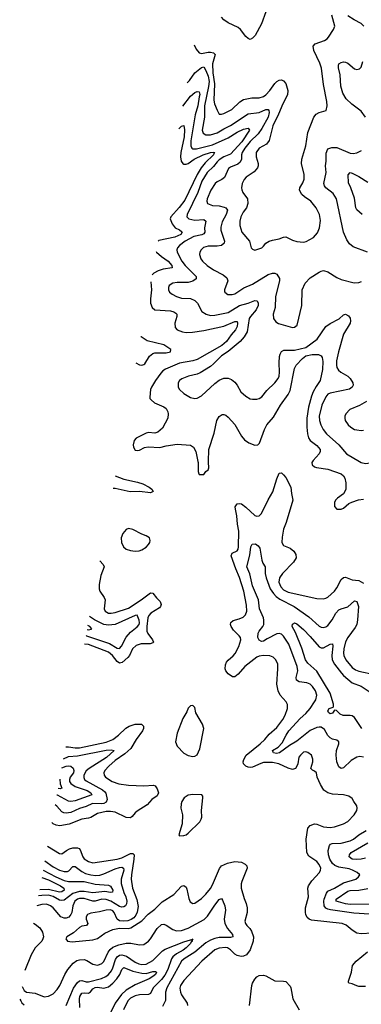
# Model space of a CAD drawing. Header units: inches. Extents: x 1305375 to 1407406, y 744550 to 841633.
# Tile 10 of 256: x 1305530 to 1308611, y 765100 to 773989. Entities that reach past the tile are written whole.
import ezdxf

# ---------------------------------------------------------------- set-up
doc = ezdxf.new("R2010")
doc.units = ezdxf.units.IN
doc.header["$MEASUREMENT"] = 0
doc.layers.add('B3706', color=7, linetype='Continuous')
doc.layers.add('B3707', color=7, linetype='Continuous')

msp = doc.modelspace()

# ---------------------------------------------------------------- linework, layer by layer
at = {"layer": 'B3706', "color": 5}
for points, elevation in [([(1307136.4, 770000), (1307138.4, 769990), (1307141, 769910), (1307146, 769890), (1307150, 769882), (1307190, 769882), (1307209.4, 769910.6), (1307230, 769924.9), (1307237.1, 769942.9), (1307233.7, 769993.7), (1307233.8, 770000)], 1120), ([(1308170.9, 770000), (1308166.3, 769990), (1308169.3, 769969.3), (1308190, 769953.4), (1308207, 769947), (1308310.7, 769930), (1308430, 769890.2), (1308451.5, 769871.5), (1308461.3, 769850), (1308472.6, 769807.4), (1308471.7, 769748.3), (1308450.3, 769709.7), (1308395.5, 769670), (1308379.3, 769650), (1308370.4, 769630), (1308370, 769594), (1308390, 769570.7), (1308430, 769570.5), (1308450, 769579.3), (1308499.7, 769620.3), (1308525.7, 769634.3), (1308584.7, 769655.3), (1308630, 769660.2)], 1120), ([(1308595.9, 770000), (1308610, 769991.7), (1308650, 769980.9), (1308772.4, 770000)], 1140), ([(1306392, 769870.5), (1306470, 769840.8), (1306593.7, 769813.7), (1306639.2, 769799.2), (1306697.1, 769770), (1306722.4, 769750), (1306732.4, 769730), (1306710, 769718.3), (1306610, 769728.9), (1306527.5, 769727.5), (1306390, 769756), (1306371.3, 769757)], 1080), ([(1308710, 765743.1), (1308610, 765736), (1308570, 765743.5), (1308529, 765769), (1308475.2, 765815.2), (1308438, 765830), (1308160.9, 765860.9), (1308140.5, 765870), (1308124.3, 765884.3), (1308110.6, 765910), (1308106.5, 765930), (1308109, 765970), (1308133.5, 766070), (1308129.8, 766150), (1308133.8, 766170), (1308164, 766216), (1308235.6, 766290), (1308244.2, 766310), (1308245.6, 766330), (1308230, 766360.9), (1308208.6, 766388.6), (1308137.8, 766437.8), (1308121.1, 766470), (1308112.8, 766590), (1308128.4, 766690), (1308150, 766715.7), (1308190, 766728.1), (1308210, 766724.8), (1308270, 766701.9), (1308330, 766695.6), (1308370, 766700.7), (1308450, 766730.2), (1308490, 766751.8), (1308546, 766810), (1308571.8, 766850), (1308575.1, 766870), (1308571.7, 766891.7), (1308542.7, 766930), (1308530, 766957.2), (1308499.4, 766979.4), (1308450, 766991.1), (1308350, 766996.9), (1308309.8, 767009.8), (1308274.5, 767034.5), (1308243.3, 767083.3), (1308214.3, 767150), (1308205.6, 767190), (1308190, 767204.2), (1308170, 767213.6), (1308155.1, 767230), (1308173.1, 767290), (1308174.3, 767314.3), (1308160.5, 767350), (1308130, 767374.7), (1308110, 767379.7), (1308090, 767375.1), (1308062.4, 767350), (1308047.6, 767330), (1308038, 767270), (1308030.2, 767249.8), (1308017.1, 767230), (1307990, 767220.4), (1307950, 767230.8), (1307866.3, 767270), (1307810, 767281.6), (1307730, 767281.8), (1307704.8, 767275.2), (1307630, 767241), (1307610, 767237.1), (1307590, 767240.1), (1307569.7, 767249.7), (1307549.9, 767270), (1307546.5, 767290), (1307550.7, 767310), (1307573.8, 767350), (1307699.8, 767450), (1307740.3, 767490), (1307780.4, 767539.6), (1307850, 767598.5), (1307902.2, 767670), (1307924.5, 767710), (1307944.2, 767770), (1307946.7, 767806.7), (1307933.6, 767830), (1307880.3, 767890), (1307860.7, 767930), (1307850.7, 767990), (1307859.2, 768130), (1307856.8, 768170), (1307841.3, 768210), (1307815.3, 768235.3), (1307785.3, 768245.3), (1307730, 768249.8), (1307690, 768242.9), (1307670, 768232.8), (1307561.4, 768150), (1307500.3, 768079.7), (1307470, 768057.3), (1307450, 768057.3), (1307410, 768082.3), (1307390, 768109.7), (1307383.2, 768130), (1307385.7, 768165.7), (1307396.3, 768190), (1307410, 768207.7), (1307454.5, 768245.5), (1307472.2, 768267.8), (1307506.5, 768330), (1307524.2, 768390), (1307521.1, 768410), (1307510, 768427.1), (1307458.2, 768478.2), (1307436.5, 768510), (1307429.8, 768530), (1307432.8, 768547.2), (1307455.2, 768564.8), (1307510, 768580.2), (1307544.8, 768595.2), (1307565.4, 768614.6), (1307579, 768650), (1307576.4, 768703.6), (1307551.1, 768830), (1307513.6, 768953.6), (1307479.6, 769030), (1307437.2, 769150), (1307447.3, 769172.7), (1307490, 769193.4), (1307499.4, 769210), (1307502.7, 769230), (1307506.9, 769370), (1307493.6, 769433.6), (1307488.4, 769510), (1307475, 769570), (1307474.8, 769590), (1307490, 769618.3), (1307510, 769622.4), (1307530, 769617.6), (1307570, 769587.2), (1307650, 769514), (1307670, 769506.7), (1307690, 769510.3), (1307710.8, 769530), (1307770, 769654.6), (1307814.1, 769725.9), (1307850, 769844), (1307870, 769894), (1307890, 769899.1), (1307910, 769881.3), (1307930, 769855.2), (1307976.9, 769770), (1307982.4, 769710), (1307994.7, 769650), (1307933.5, 769450), (1307910, 769389.3), (1307896.5, 769316.5), (1307895.3, 769270), (1307910, 769243), (1307970, 769217.4), (1308002.6, 769190), (1308019.5, 769159.5), (1308023.6, 769130), (1308000.9, 769090), (1307901.3, 768990), (1307872.1, 768950), (1307868.4, 768910), (1307883.9, 768870), (1307910, 768842.2), (1307950, 768820.5), (1308210, 768763.5), (1308270, 768761.1), (1308290, 768765.4), (1308310, 768776.5), (1308368.7, 768830), (1308390, 768858.9), (1308430, 768934), (1308450, 768952.2), (1308470, 768955.3), (1308530, 768932.4), (1308590, 768927.4), (1308630, 768900.7)], 1080), ([(1308632.3, 767332.3), (1308597.6, 767337.6), (1308570, 767332.4), (1308519.7, 767300.3), (1308450, 767233.7), (1308430, 767228.5), (1308410, 767242.4), (1308389.2, 767289.2), (1308383.5, 767350), (1308386.4, 767390), (1308407.8, 767450), (1308409.3, 767470), (1308390, 767484.5), (1308350, 767495.1), (1308330, 767506), (1308310, 767525.6), (1308279.6, 767579.6), (1308250, 767600.8), (1308230, 767603.4), (1308210, 767599.9), (1308149.1, 767570.9), (1308030, 767476.2), (1307964.5, 767435.5), (1307874.3, 767370), (1307844.9, 767364.9), (1307819.6, 767370), (1307816.2, 767376.2), (1307809.7, 767390), (1307859.9, 767420.1), (1307898.4, 767461.6), (1307932, 767530), (1307958.1, 767570), (1308060.7, 767679.3), (1308110, 767724.8), (1308150, 767771.6), (1308190.5, 767830), (1308200.2, 767850), (1308209.8, 767890), (1308197.4, 767930), (1308169.9, 767969.9), (1308150, 767988.7), (1308121.3, 768001.3), (1308051.3, 768011.3), (1308027, 768027), (1308024.1, 768050), (1308039.8, 768110), (1308033.9, 768150), (1307956.7, 768350), (1307910, 768424.1), (1307890, 768441.5), (1307870, 768446.8), (1307850, 768443.4), (1307760.8, 768399.2), (1307730, 768378.5), (1307710, 768374.6), (1307690, 768387.4), (1307677.8, 768410), (1307679.8, 768450), (1307689.7, 768470), (1307724.1, 768510), (1307731.5, 768530), (1307733.1, 768566.9), (1307728.3, 768590), (1307692.4, 768670), (1307683.2, 768750), (1307630, 768877.6), (1307605.8, 768985.8), (1307579.4, 769050), (1307606.3, 769153.7), (1307614.3, 769230), (1307626, 769254), (1307655.8, 769255.8), (1307679.9, 769239.9), (1307696.7, 769216.7), (1307713.9, 769110), (1307723.3, 769083.3), (1307744.4, 769050), (1307744.1, 768990), (1307753.3, 768950), (1307790, 768852.2), (1307818.4, 768810), (1307842.9, 768782.9), (1307876.3, 768756.3), (1308004.5, 768690), (1308137.7, 768597.7), (1308230, 768514.2), (1308250, 768504.7), (1308270, 768502.6), (1308290, 768507.3), (1308310, 768520.2), (1308349.8, 768570), (1308381.2, 768630), (1308410, 768660.2), (1308430, 768671.5), (1308490, 768687.2), (1308550, 768741.3), (1308570, 768737.6), (1308586, 768690), (1308578.2, 768570), (1308570.1, 768530), (1308557, 768503), (1308490, 768410.7), (1308470, 768370.9), (1308452.5, 768310), (1308449.5, 768270), (1308452.5, 768250), (1308471.9, 768210), (1308530, 768141.3), (1308560.3, 768120.3), (1308590, 768108.4), (1308730, 768078.4)], 1060), ([(1306252.1, 769104.3), (1306283.4, 769070), (1306291.8, 769050), (1306260.9, 768970), (1306246.9, 768890), (1306245.9, 768850), (1306251, 768830), (1306292, 768772), (1306300.5, 768750), (1306291.4, 768670), (1306300.9, 768650), (1306330, 768631.3), (1306355.3, 768630), (1306390, 768636.6), (1306510, 768674.7), (1306623.9, 768750), (1306710, 768815), (1306730, 768811.7), (1306762.3, 768770), (1306796.6, 768736.6), (1306805.4, 768710), (1306799, 768690), (1306790, 768679.6), (1306713.4, 768630), (1306695.8, 768610), (1306686.8, 768590), (1306676.2, 768510), (1306677.5, 768470), (1306686.9, 768446.9), (1306728.6, 768390), (1306735.6, 768370), (1306730, 768363.5), (1306705.5, 768354.5), (1306625.9, 768354.1), (1306580.7, 768339.3), (1306548.2, 768310), (1306520.4, 768250), (1306505.3, 768230), (1306454.3, 768185.6), (1306430, 768181.1), (1306410, 768194.3), (1306366.8, 768250), (1306330, 768278.5), (1306150, 768349.3), (1306114.5, 768350.8)], 1080), ([(1306128.6, 768428), (1306132.7, 768427.3), (1306338.3, 768358.3), (1306410, 768314.7), (1306430, 768312.4), (1306447.4, 768332.6), (1306490, 768414), (1306530, 768458.7), (1306590, 768506.3), (1306606.5, 768530), (1306610, 768544.5), (1306607, 768567), (1306590, 768614), (1306570, 768610.1), (1306390.8, 768529.2), (1306330, 768522.1), (1306290, 768529.7), (1306204.1, 768570), (1306160, 768599.9)], 1060), ([(1306138.7, 768483.1), (1306150, 768481.5), (1306174.8, 768485.2), (1306179, 768490), (1306160.9, 768510), (1306145.4, 768520.1)], 1040), ([(1308615.9, 767590), (1308550.5, 767690), (1308530, 767703.4), (1308510, 767707.4), (1308446.4, 767706.4), (1308420.4, 767720.4), (1308386.4, 767753.6), (1308370, 767756), (1308350.2, 767729.8), (1308330, 767723.1), (1308315.6, 767735.6), (1308309.7, 767750), (1308321.3, 767770), (1308357, 767783), (1308359.1, 767790), (1308359.6, 767810), (1308330.4, 767910), (1308210, 768108.2), (1308130, 768180.2), (1308107.1, 768210), (1308075.7, 768315.8), (1308016.8, 768456.8), (1307988.2, 768510), (1307989.7, 768530.3), (1308001.3, 768538.7), (1308010, 768543), (1308030, 768536), (1308090, 768483.6), (1308150, 768420.8), (1308230, 768326.3), (1308250, 768318.5), (1308270, 768319.4), (1308330, 768352.7), (1308350, 768354.9), (1308354.2, 768334.2), (1308345.6, 768250), (1308348.6, 768210), (1308369.6, 768170), (1308432.2, 768090), (1308450, 768069.1), (1308530, 768003.4), (1308611.2, 767971.2), (1308683.5, 767923.5)], 1040), ([(1305945.3, 767423.9), (1305970, 767424.8), (1306030, 767415), (1306070, 767416.6), (1306310, 767467.1), (1306370, 767491.3), (1306421.7, 767530), (1306488.1, 767591.9), (1306516.4, 767610), (1306570, 767629.5), (1306629.4, 767629.4), (1306647.3, 767610), (1306646.7, 767590), (1306638.4, 767570), (1306580.4, 767490), (1306531.7, 767408.3), (1306479.2, 767360.8), (1306390, 767300.5), (1306335, 767250), (1306297.6, 767210), (1306288, 767190), (1306290.3, 767170), (1306304, 767150), (1306362.3, 767110), (1306423.8, 767090), (1306510, 767077.4), (1306650, 767072.1), (1306737.7, 767077.7), (1306752, 767072), (1306770, 767046.7), (1306780.3, 767010), (1306770, 766983.2), (1306720.5, 766950), (1306679.2, 766900.8), (1306590, 766843.8), (1306572.5, 766830), (1306545.5, 766794.5), (1306530, 766783.5), (1306490, 766786.7), (1306390, 766834.1), (1306350, 766841.1), (1306310, 766840.1), (1306230, 766822.8), (1306170, 766786.5), (1306150, 766779.2), (1306090, 766772.2), (1305974.4, 766725.6), (1305891.1, 766711.1), (1305857.7, 766717.7), (1305830.4, 766730.4), (1305820.6, 766741)], 1080), ([(1305925.4, 767314.8), (1305970, 767336), (1306050, 767341.8), (1306310, 767394.9), (1306356, 767396), (1306380.4, 767390), (1306313.1, 767326.9), (1306155.1, 767230), (1306130, 767207.6), (1306107.5, 767167.5), (1306107, 767147), (1306115, 767130), (1306130, 767116.6), (1306276.6, 767036.6), (1306298.5, 767018.5), (1306306, 767006), (1306318.2, 766950), (1306310, 766925.5), (1306290, 766912.8), (1306270, 766909), (1306185.8, 766914.2), (1306130, 766886.7), (1306070, 766868.5), (1305990, 766832.5), (1305950, 766825.6), (1305928.3, 766828.3), (1305910, 766837.8), (1305865.4, 766890), (1305850, 766902)], 1060), ([(1305911, 767235.7), (1305950, 767249.4), (1305970, 767253.6), (1305990, 767249.2), (1306011.8, 767231.8), (1306019.1, 767210), (1306014.9, 767190), (1305985.7, 767150), (1305978.2, 767130), (1305979.8, 767110), (1305990, 767094.3), (1306030, 767066.9), (1306138.9, 767030), (1306172.7, 767010), (1306181.1, 766990), (1306030, 766938), (1305990, 766929.5), (1305970, 766933.2), (1305870, 766987.1), (1305865.9, 766988.6)], 1040), ([(1305892.2, 767132.7), (1305892.3, 767132.3), (1305896, 767090), (1305908.1, 767051.9), (1305893.5, 767046.5), (1305876.8, 767048.6)], 1020), ([(1308685.4, 765914.6), (1308543.9, 765923.9), (1308332.8, 765952.8), (1308310, 765957.8), (1308290, 765969.1), (1308275.6, 765990), (1308272.9, 766030), (1308277.4, 766050), (1308296.4, 766103.6), (1308310, 766121.6), (1308370, 766149), (1308450, 766197), (1308560.7, 766230), (1308587, 766250), (1308597.2, 766270), (1308574, 766290), (1308531.5, 766311.5), (1308502.1, 766322.1), (1308410, 766337.6), (1308373.9, 766353.9), (1308351.4, 766371.4), (1308328.3, 766410), (1308315.4, 766450), (1308313.3, 766490), (1308325.1, 766534.9), (1308334.7, 766545.3), (1308349.1, 766550.9), (1308430, 766555.9), (1308510, 766574.6), (1308540.3, 766590), (1308589.9, 766630.1), (1308656.1, 766670)], 1060), ([(1308650, 766419.8), (1308608.9, 766408.9), (1308570, 766406.1), (1308530, 766409.9), (1308501, 766430), (1308503.5, 766450), (1308519.7, 766470), (1308670, 766556.3)], 1040), ([(1305781.7, 766527.6), (1305890, 766461.1), (1305910, 766458.7), (1305951.2, 766490), (1305977.5, 766502.5), (1306010, 766511.6), (1306050, 766513.5), (1306065.9, 766505.9), (1306075.2, 766495.2), (1306099.3, 766430), (1306111.9, 766411.9), (1306150, 766387.8), (1306190, 766376), (1306407.8, 766410), (1306450, 766423.6), (1306530, 766462.5), (1306550, 766462.9), (1306560.9, 766450), (1306560.5, 766410), (1306537.5, 766270), (1306536.4, 766230), (1306546.7, 766150), (1306586.8, 766046.8), (1306597.3, 765982.7), (1306589.4, 765930.6), (1306576.5, 765903.5), (1306558.9, 765881.1), (1306535.1, 765864.9), (1306505.3, 765854.8), (1306468.1, 765851.9), (1306430, 765855.1), (1306409.8, 765869.8), (1306382.7, 765930), (1306370, 765943.5), (1306350, 765953), (1306310, 765951.1), (1306250, 765934.4), (1306170, 765921.7), (1306142.6, 765910), (1306129.4, 765890.6), (1306130.2, 765870), (1306143.6, 765830), (1306132.4, 765810), (1306090, 765805.5), (1306070, 765794.8), (1306014.8, 765745.2), (1305956, 765710), (1305946.8, 765690), (1305962, 765670), (1306003.7, 765663.7), (1306190, 765680.6), (1306230, 765695), (1306297.2, 765742.8), (1306370, 765776.5), (1306430, 765786.5), (1306510, 765785.5), (1306532.7, 765790), (1306630, 765854.9), (1306687.5, 765912.5), (1306750, 765957.6), (1306815.6, 766024.4), (1306918.7, 766090), (1306990, 766165.3), (1307010, 766171.7), (1307030, 766156.4), (1307038.3, 766138.3), (1307054, 766054), (1307066.3, 766026.3), (1307090, 766010.5), (1307110, 766014.4), (1307170, 766056.5), (1307210, 766095.6), (1307250, 766144.2), (1307270, 766179.5), (1307332.7, 766327.3), (1307350.8, 766350), (1307404.7, 766375.3), (1307470, 766389.2), (1307530, 766383.6), (1307564.3, 766364.3), (1307577.6, 766350), (1307582.5, 766330), (1307534.2, 766210), (1307527.9, 766187.9), (1307527.1, 766150), (1307554.3, 766054.3), (1307573.4, 766010), (1307580.3, 765970), (1307581.1, 765930), (1307562, 765850), (1307566.7, 765830), (1307578.4, 765810), (1307605, 765785), (1307621.7, 765761.7), (1307638.3, 765710), (1307637, 765670), (1307608.9, 765591.1), (1307574.1, 765545.9), (1307550, 765535.1), (1307527.2, 765532.8), (1307490, 765540.7), (1307470, 765552.4), (1307430, 765592.2), (1307405.1, 765610), (1307385.9, 765614.1), (1307330, 765608.2), (1307290, 765591.4), (1307171.9, 765490), (1307010, 765314.6), (1306981.4, 765270), (1306975.3, 765244.7), (1306979.8, 765210), (1306990, 765186.4), (1307038.8, 765110), (1307043.9, 765090)], 1080), ([(1305757.5, 766395.1), (1305830, 766341.6), (1305890, 766310.1), (1305930, 766299.1), (1305960.3, 766299.7), (1305974.1, 766305.9), (1306010, 766345.5), (1306030, 766345.6), (1306090, 766299.6), (1306122.3, 766282.3), (1306170, 766268.5), (1306216.3, 766263.7), (1306252.8, 766267.2), (1306290, 766277.2), (1306390, 766322.2), (1306430, 766335.2), (1306450, 766338.1), (1306464.7, 766330), (1306470.1, 766310), (1306445.5, 766230), (1306444.8, 766190), (1306469, 766110), (1306487.1, 766070), (1306495.1, 766030), (1306492.5, 766007.5), (1306483.8, 765990), (1306470, 765978.9), (1306450, 765976.9), (1306430, 765983.7), (1306351, 766031), (1306310, 766044.9), (1306270, 766048), (1306210, 766031.3), (1306190, 766029.9), (1306110, 766056.5), (1306070, 766055.6), (1306050, 766048.9), (1306027.7, 766030), (1306009.6, 765990), (1305999.4, 765930), (1305991.7, 765910), (1305972.5, 765887.5), (1305950, 765878.7), (1305930, 765877.9), (1305899.3, 765890), (1305830, 765972.1), (1305807.1, 765990), (1305770, 766004.5), (1305730, 766002), (1305683.3, 765988.6)], 1060), ([(1305741.9, 766309.9), (1305856.8, 766250), (1305930, 766219.2), (1305970.8, 766209.2), (1306110, 766207.6), (1306210, 766185.2), (1306330, 766174.9), (1306350, 766166.7), (1306371, 766130), (1306366.2, 766113.8), (1306350.1, 766109.9), (1306298.5, 766118.5), (1306190, 766106.5), (1306110, 766118.9), (1306070, 766119.3), (1306010, 766098.9), (1305930, 766040.2), (1305910, 766036), (1305890, 766040.4), (1305830, 766074.1), (1305790, 766084.6), (1305730, 766083.7), (1305699.8, 766079.1)], 1040), ([(1305730.2, 766245.3), (1305790, 766223), (1305896.3, 766170), (1305926.7, 766150), (1305930.9, 766130), (1305910, 766114.7), (1305890, 766111.9), (1305790, 766137.3), (1305710, 766134.8)], 1020), ([(1308690, 766002.6), (1308510, 766000.1), (1308470, 766005.6), (1308386, 766030), (1308383.2, 766050), (1308490, 766122.9), (1308512.2, 766127.8), (1308590, 766130.1), (1308670, 766144.4)], 1040), ([(1305550.6, 765261.9), (1305570, 765225.5), (1305590, 765210.2), (1305670, 765200.2), (1305750, 765168.1), (1305790, 765173.8), (1305830, 765196.1), (1305867, 765233), (1305891.4, 765270), (1305938, 765370), (1305964.5, 765415.5), (1306012.3, 765470), (1306045.4, 765494.6), (1306070, 765502.6), (1306110, 765503.7), (1306135.9, 765495.9), (1306190, 765463.2), (1306230, 765454.7), (1306250, 765458), (1306270, 765468), (1306290, 765487.6), (1306329, 765571), (1306345.3, 765594.7), (1306370, 765617), (1306423.4, 765636.6), (1306490, 765651.8), (1306532.3, 765652.3), (1306610, 765637.6), (1306650, 765640.9), (1306690, 765669), (1306710, 765692.6), (1306770, 765785.8), (1306810, 765819.7), (1306830, 765823.2), (1306850, 765815.6), (1306910, 765774.9), (1306944.4, 765764.4), (1306990, 765766.9), (1307050, 765786.1), (1307194.6, 765865.4), (1307223.7, 765896.3), (1307290, 765995.2), (1307330, 766044.9), (1307350, 766056.3), (1307360.5, 766040.5), (1307380.2, 765990), (1307386.7, 765950), (1307373, 765870), (1307378.8, 765830), (1307405, 765785), (1307449.1, 765730), (1307451.6, 765708.4), (1307430, 765702.4), (1307330, 765702.7), (1307290, 765694.2), (1307250, 765678.3), (1307210, 765653.9), (1307109.4, 765570.6), (1307013.8, 765510), (1306990.2, 765490), (1306855.5, 765250), (1306845.5, 765210), (1306845.8, 765134.2), (1306818.5, 765081.5)], 1060), ([(1305654.6, 765831.5), (1305670, 765823.7), (1305711.3, 765791.3), (1305736, 765750), (1305742.7, 765710), (1305738.9, 765690), (1305728.7, 765671.3), (1305670, 765610.9), (1305633.1, 765546.9), (1305576.7, 765404.8)], 1060), ([(1305950, 765090.3), (1306014.5, 765245.5), (1306050, 765298.3), (1306070, 765311.8), (1306090, 765314.6), (1306130, 765302.1), (1306150, 765303.6), (1306267.5, 765332.5), (1306307.5, 765352.5), (1306330, 765370.1), (1306357.6, 765402.4), (1306370.6, 765429.4), (1306394.6, 765505.4), (1306410, 765527.9), (1306430, 765543.1), (1306450, 765545.4), (1306493.9, 765533.9), (1306570, 765481), (1306604.6, 765464.6), (1306630, 765459.4), (1306670, 765463.9), (1306730, 765496), (1306818.3, 765581.7), (1306842.8, 765597.2), (1307010, 765663.2), (1307070, 765682), (1307079.1, 765680.9), (1307091, 765690), (1307083.6, 765676.4), (1307088, 765670), (1307076.4, 765663.6), (1307068.9, 765650), (1307030.8, 765610), (1307004.6, 765590), (1306943.3, 765556.7), (1306911.8, 765528.2), (1306899.7, 765510), (1306865, 765415), (1306837.6, 765362.4), (1306810, 765323.2), (1306733.2, 765250), (1306710, 765197.7), (1306690, 765187.4), (1306610, 765186.6), (1306570, 765177.1), (1306530, 765154.4), (1306506.4, 765130), (1306464.7, 765050)], 1040), ([(1308650, 765261.2), (1308590, 765261.5), (1308570, 765265.9), (1308530, 765285.6), (1308502, 765290), (1308497.2, 765297.2), (1308496.2, 765310), (1308522.5, 765390), (1308531.7, 765450), (1308566.3, 765490), (1308665.9, 765574.1)], 1080), ([(1306071.4, 765070), (1306067.5, 765150), (1306071.7, 765170), (1306090, 765199.8), (1306110, 765204.6), (1306150, 765199.8), (1306167.5, 765212.5), (1306190, 765240.4), (1306210, 765252.9), (1306230, 765255.2), (1306290, 765245.3), (1306330, 765258), (1306369.4, 765290), (1306404.9, 765330), (1306432.6, 765370), (1306450, 765413.7), (1306468.1, 765431.9), (1306550, 765399.1), (1306630, 765381.4), (1306670, 765379.3), (1306730, 765394.8), (1306755.2, 765395.2), (1306762.4, 765390), (1306755.2, 765370), (1306731.9, 765350), (1306698, 765330), (1306570, 765274.8), (1306490, 765227.7), (1306448, 765190), (1306389.7, 765110), (1306342.5, 765010)], 1020), ([(1307603.8, 765090), (1307624.4, 765270), (1307630, 765290.5), (1307650, 765326.4), (1307670, 765346.7), (1307690, 765358.7), (1307730, 765363.7), (1307750, 765357.6), (1307830, 765311.7), (1307910, 765310.3), (1307930, 765304.9), (1307970, 765262.8), (1307975.8, 765250), (1307993.8, 765150), (1308051.3, 765051.3)], 1080), ([(1305529.5, 765146.4), (1305539.1, 765130), (1305550, 765112.3), (1305570, 765096.4)], 1040)]:
    msp.add_lwpolyline(points, dxfattribs=dict(at, elevation=elevation))
at = {"layer": 'B3706', "color": 5, "elevation": 1120}
for points in [[(1306510, 769394), (1306490, 769387), (1306460.3, 769350), (1306445.7, 769310), (1306447.2, 769270), (1306467, 769230), (1306490.6, 769210), (1306530, 769196.5), (1306570, 769190.3), (1306606.3, 769193.7), (1306630, 769201.6), (1306670, 769225.5), (1306692.3, 769250), (1306703.7, 769270), (1306705.6, 769285.6), (1306699, 769310), (1306669.6, 769329.6), (1306630, 769344.5), (1306550, 769385.6)], [(1307090, 767797), (1307070, 767795.1), (1307050, 767773.2), (1307038.4, 767741.6), (1306999.9, 767680.1), (1306950, 767549), (1306933.7, 767470), (1306948.7, 767430), (1307010, 767367.7), (1307050, 767347.4), (1307090, 767338), (1307110, 767338.8), (1307130, 767351.3), (1307154.5, 767405.5), (1307189.3, 767590), (1307178, 767630), (1307118, 767730), (1307110, 767779)], [(1307090, 766992.6), (1307050, 766986.6), (1307014.5, 766965.5), (1306993.1, 766930), (1306986, 766910), (1306982.8, 766870), (1306998.7, 766810), (1306995.3, 766730), (1306964.7, 766630), (1306970, 766622), (1307010, 766624.9), (1307030, 766630.7), (1307050, 766644.9), (1307153.7, 766746.3), (1307167.8, 766770), (1307171.3, 766790), (1307168.2, 766850), (1307182.7, 766962.7), (1307180.2, 766980.2), (1307172, 766992)]]:
    msp.add_lwpolyline(points, close=True, dxfattribs=at)
at = {"layer": 'B3707', "color": 5}
for points, elevation in [([(1307102.3, 773761.7), (1307122.7, 773722.7), (1307150, 773688.3), (1307170, 773683.6), (1307230, 773696.3), (1307250, 773695.9), (1307276.5, 773690), (1307294, 773674), (1307269.1, 773590), (1307271.6, 773508.4), (1307287.8, 773410), (1307281.8, 773261.8), (1307287.8, 773230), (1307310, 773170.4), (1307330, 773135.3), (1307350, 773134.7), (1307370, 773141.6), (1307442, 773178), (1307514.3, 773245.7), (1307550, 773266.8), (1307623.9, 773283.9), (1307690, 773282.9), (1307730, 773294.4), (1307749.8, 773310), (1307785, 773350), (1307830, 773411.7), (1307850, 773431.7), (1307870, 773443.1), (1307890, 773444.9), (1307910, 773435.6), (1307930, 773413.7), (1307947.2, 773350), (1307945.6, 773310), (1307902.6, 773230), (1307864.5, 773135.5), (1307813.5, 773030), (1307781.2, 772898.8), (1307755.6, 772864.4), (1307690, 772827.8), (1307663, 772790), (1307662.5, 772750), (1307679.8, 772690), (1307679.8, 772670), (1307673.7, 772650), (1307645.3, 772614.7), (1307572, 772568), (1307553.5, 772546.5), (1307536.2, 772510), (1307529, 772470), (1307533.3, 772453.3), (1307543.6, 772430), (1307583.2, 772370), (1307587.7, 772330), (1307574.5, 772290), (1307546, 772250), (1307525, 772210), (1307514.5, 772170), (1307514.5, 772130), (1307534.2, 772070), (1307603, 771990), (1307618.8, 771930), (1307630, 771916), (1307650, 771906.8), (1307714, 771930), (1307730, 771942.8), (1307749.3, 771970), (1307779.3, 771990), (1307810, 771999.6), (1307870, 772009.2), (1307910, 772026.5), (1307930, 772028.9), (1307990, 771997.4), (1308030, 771986), (1308090, 771981.3), (1308112.5, 771987.5), (1308178.8, 772021.2), (1308216.6, 772063.4), (1308235.6, 772110), (1308243.3, 772176.7), (1308234, 772230), (1308203.5, 772290), (1308155.8, 772350), (1308097.4, 772390), (1308076, 772410), (1308054.5, 772450), (1308056.4, 772470), (1308083.7, 772516.3), (1308094.6, 772550), (1308094.8, 772590), (1308071.6, 772690), (1308073.6, 772730), (1308110.7, 772849.3), (1308128.9, 772971.1), (1308182.6, 773110), (1308204.7, 773135.3), (1308230, 773150.4), (1308294, 773170), (1308304.7, 773210), (1308301.5, 773250), (1308270, 773404), (1308253.3, 773550), (1308237.5, 773597.5), (1308184.1, 773710), (1308178.5, 773750), (1308195.1, 773770), (1308278.4, 773801.6), (1308302.8, 773817.2), (1308315.6, 773830), (1308361.1, 773898.9), (1308373, 773930), (1308344.1, 774030)], 1180), ([(1307750, 774060.5), (1307710, 773950.7), (1307652.7, 773847.3), (1307630, 773820.5), (1307610, 773810.6), (1307590, 773819.1), (1307570, 773838), (1307520.7, 773900.7), (1307499, 773919), (1307410, 773958.8), (1307370, 773986.9), (1307349.4, 774010)], 1220), ([(1308633.1, 773930), (1308610, 773953.5), (1308546, 773986), (1308490, 774022.8)], 1160), ([(1308649.8, 773110), (1308610, 773163.5), (1308524.6, 773224.6), (1308475, 773275), (1308444.5, 773324.5), (1308426.3, 773390), (1308421.1, 773490), (1308404.6, 773555.4), (1308404.2, 773575.8), (1308409.7, 773590), (1308430, 773602.3), (1308450, 773607.7), (1308470, 773605.8), (1308490, 773594.7), (1308550, 773545.6), (1308570, 773538.6), (1308595.2, 773544.8), (1308610, 773561.3), (1308626.5, 773610)], 1160), ([(1307039.8, 773419.2), (1307060.8, 773439.2), (1307110, 773507.7), (1307170, 773556.9), (1307190, 773563.1), (1307210, 773530.3), (1307230, 773479.7), (1307238, 773430), (1307233.8, 773386.2), (1307197.9, 773210), (1307198, 773110), (1307176.2, 772990), (1307184.3, 772964.2), (1307209.6, 772949.6), (1307250, 772947.9), (1307310, 772967.8), (1307370, 773003.8), (1307430, 773032.2), (1307590, 773139.1), (1307690, 773151.5), (1307750, 773177.3), (1307770, 773177.6), (1307777.6, 773170), (1307780.5, 773150), (1307770.1, 773110), (1307714.2, 773005.8), (1307681.5, 772958.5), (1307608.8, 772890), (1307561.7, 772830), (1307536.6, 772790), (1307529.6, 772770), (1307529, 772730), (1307518.7, 772701.3), (1307497, 772683), (1307430, 772656.5), (1307414.2, 772645.8), (1307375.7, 772564.3), (1307353.5, 772546.5), (1307310, 772526.4), (1307291.5, 772510), (1307253.7, 772450), (1307220.6, 772370), (1307218, 772350), (1307224.9, 772330), (1307270, 772312), (1307330, 772308.4), (1307374.8, 772294.8), (1307390, 772289), (1307405.2, 772270), (1307393.3, 772230), (1307356.4, 772163.6), (1307344.3, 772115.7), (1307345.5, 772090), (1307377.1, 771990), (1307372.7, 771970), (1307350, 771949.9), (1307310, 771943.8), (1307230, 771942.9), (1307188.8, 771931.2), (1307166.3, 771910), (1307155.6, 771890), (1307151.5, 771870), (1307164.9, 771830), (1307179.1, 771810), (1307219.6, 771770), (1307278.7, 771730), (1307365.7, 771685.7), (1307397.6, 771657.6), (1307407.6, 771630), (1307378, 771550), (1307378.5, 771538.5), (1307379.1, 771530), (1307408.2, 771508.2), (1307447, 771507), (1307470, 771514.6), (1307552.2, 771567.8), (1307630, 771601.3), (1307770, 771689.3), (1307810, 771700.7), (1307830, 771700.3), (1307850.3, 771690.3), (1307872.7, 771652.7), (1307873, 771630), (1307837.8, 771490), (1307833.1, 771390), (1307816.9, 771330), (1307820.3, 771290), (1307840.3, 771260.3), (1307865.7, 771245.7), (1307970, 771214.9), (1307990, 771210.5), (1308010, 771213.4), (1308031.8, 771230), (1308074, 771410), (1308076.9, 771550), (1308105.6, 771610), (1308150, 771657.1), (1308230, 771708.7), (1308250, 771719.5), (1308270, 771723.1), (1308310, 771713.4), (1308390, 771661.3), (1308430, 771643.1), (1308546.8, 771613.2), (1308590, 771615.5), (1308614, 771626)], 1160), ([(1307001.5, 773209.2), (1307070, 773299), (1307110, 773330.8), (1307130, 773341), (1307150, 773337.6), (1307153.3, 773313.3), (1307150, 773292), (1307135.1, 773210), (1307113.8, 773130), (1307074.3, 772894.3), (1307073.2, 772850), (1307082, 772830), (1307090, 772824.1), (1307124, 772824), (1307270, 772859.9), (1307410, 772923.4), (1307490, 772973.3), (1307550, 773000.7), (1307590.8, 773010), (1307601.5, 772990), (1307532.8, 772887.2), (1307430, 772776.1), (1307370, 772751.3), (1307330, 772724.7), (1307310, 772706.8), (1307277.6, 772662.4), (1307219.3, 772610), (1307173.5, 772530), (1307135.8, 772430), (1307041.5, 772230), (1307038.6, 772210), (1307056.4, 772190), (1307110, 772178.9), (1307190, 772184.4), (1307210.1, 772170), (1307196.8, 772110), (1307199.3, 772070), (1307190, 772055.1), (1307173, 772047), (1307101.5, 772030), (1307021.1, 771990), (1306970.2, 771950), (1306954.2, 771930), (1306947.2, 771910), (1306951.1, 771890), (1306991.8, 771810), (1307022.3, 771770), (1307120.3, 771670), (1307120.3, 771650), (1307090, 771628.9), (1307050, 771616.8), (1306950, 771615.5), (1306910.3, 771609.8), (1306879.3, 771590), (1306870.4, 771570), (1306872.4, 771550), (1306882.4, 771530), (1306906, 771510), (1306943, 771490), (1306990, 771475.8), (1307070, 771470.2), (1307110, 771453.8), (1307132.3, 771430), (1307173.8, 771353.8), (1307211, 771331), (1307250, 771319.7), (1307290, 771321.5), (1307410, 771345.9), (1307512.6, 771407.4), (1307590.6, 771429.4), (1307650, 771453.7), (1307670.8, 771450.8), (1307679.5, 771430), (1307680.4, 771410), (1307663.6, 771370), (1307611.6, 771310), (1307600.9, 771290), (1307580.4, 771170), (1307554.8, 771125.2), (1307517.9, 771082.1), (1307410, 770993.9), (1307350, 770953.6), (1307279.3, 770880.7), (1307250, 770857.6), (1307158.4, 770801.6), (1307130.1, 770789.9), (1307053.4, 770770), (1306993.5, 770746.5), (1306970.7, 770730), (1306960.5, 770710), (1306958, 770690), (1306959.3, 770670), (1306970.6, 770650), (1307010, 770614.9), (1307070, 770578.4), (1307110, 770570.4), (1307130, 770572.7), (1307170, 770594.4), (1307290, 770703.1), (1307330, 770733.7), (1307370, 770752), (1307410, 770751.8), (1307439, 770739), (1307470, 770715.8), (1307491.6, 770690), (1307525.3, 770630), (1307570, 770590.3), (1307610, 770567.4), (1307630, 770562.3), (1307670, 770563.1), (1307690, 770570.3), (1307714.6, 770585.4), (1307758.4, 770641.6), (1307830, 770711.6), (1307861.5, 770750), (1307869.8, 770770), (1307874.2, 770805.8), (1307869.8, 770890), (1307872.9, 770947.1), (1307878.4, 770970), (1307890, 770991.8), (1307913.4, 771006.6), (1308010, 771005.1), (1308110, 771030.1), (1308214.1, 771105.9), (1308290, 771218.9), (1308330, 771245.5), (1308412, 771288), (1308450, 771323.1), (1308470, 771328.8), (1308495.1, 771315.1), (1308510, 771293), (1308513.2, 771270), (1308510.2, 771250), (1308450.2, 771150), (1308404.4, 770990), (1308387.7, 770910), (1308386.2, 770870), (1308391.5, 770850), (1308406.1, 770826.1), (1308427.6, 770807.6), (1308488.8, 770770), (1308510.2, 770750), (1308533.8, 770710), (1308536.9, 770690), (1308530.2, 770669.8), (1308505.4, 770654.6), (1308330, 770617), (1308310, 770607.4), (1308290, 770584.7), (1308256.6, 770510), (1308231.6, 770408.4), (1308235.1, 770370), (1308247.1, 770330), (1308266.8, 770290), (1308296.2, 770250), (1308410, 770150.2), (1308477, 770070), (1308595.9, 770000)], 1140), ([(1306963.7, 773002.4), (1306990, 773027), (1307010, 773034.8), (1307015.2, 772995.2), (1307012.1, 772932.1), (1306983.3, 772790), (1306979.5, 772750), (1306984.7, 772710), (1307000.7, 772690), (1307010, 772684.6), (1307030, 772683.3), (1307050, 772691.8), (1307104.7, 772730), (1307185.3, 772770), (1307250.7, 772790.7), (1307274.2, 772794.2), (1307290.1, 772790.1), (1307280.3, 772779.7), (1307278, 772770), (1307203.3, 772696.7), (1307168, 772652), (1307129.2, 772590.8), (1307019.2, 772360.8), (1306968, 772292), (1306892.8, 772210), (1306887.3, 772190), (1306904.9, 772144.9), (1306931, 772111), (1306972, 772092), (1306990, 772077.4), (1306994.5, 772070), (1306982, 772050), (1306930, 772025.7), (1306785.3, 771994.7), (1306778.9, 771990)], 1120), ([(1308668.6, 771888.6), (1308537.7, 771937.7), (1308504.7, 771964.7), (1308480.3, 772000.3), (1308452, 772070), (1308389, 772370), (1308358.8, 772418.8), (1308290.7, 772470.7), (1308278.5, 772490), (1308274.5, 772510), (1308293.3, 772610), (1308288.7, 772670), (1308295.5, 772710), (1308295.5, 772784.5), (1308310, 772822), (1308344.8, 772835.2), (1308390, 772833.5), (1308510, 772784.5), (1308538.4, 772781.6), (1308572.2, 772787.7), (1308613, 772807)], 1160), ([(1308618, 772230), (1308571.8, 772271.8), (1308561.2, 772290), (1308550, 772376.2), (1308517.9, 772470), (1308495.6, 772515.6), (1308491.7, 772588.3), (1308510, 772609), (1308530, 772603.2), (1308590, 772572.6), (1308670, 772522.7)], 1140), ([(1306761.5, 771894.6), (1306763.5, 771890), (1306808.6, 771850), (1306868.9, 771810), (1306901.5, 771770), (1306905.7, 771750), (1306824.7, 771735.3), (1306778.4, 771721.6), (1306738.6, 771701.4), (1306723.3, 771685.5)], 1120), ([(1306712, 771623.4), (1306718.9, 771550), (1306709, 771470), (1306710.1, 771430.1), (1306723.6, 771390), (1306750, 771370.2), (1306890, 771359.1), (1306921.1, 771350), (1306937.9, 771337.9), (1306946, 771330), (1306948.4, 771310), (1306930.2, 771250), (1306932.7, 771210), (1306950, 771189.1), (1306997.3, 771170), (1307030, 771165.1), (1307087.2, 771167.2), (1307190, 771182.8), (1307370, 771221.8), (1307470, 771265), (1307490, 771263.1), (1307493.8, 771250), (1307490, 771218), (1307477.5, 771190), (1307435.9, 771144.1), (1307395.5, 771084.5), (1307354, 771046), (1307130, 770920.9), (1307090, 770908.3), (1306970, 770888.6), (1306845.1, 770834.9), (1306821.6, 770818.4), (1306802.5, 770797.5), (1306753.2, 770730), (1306717.7, 770670), (1306710.2, 770650), (1306702.3, 770582.3), (1306704.4, 770570), (1306715.6, 770555.6), (1306746.4, 770530), (1306830, 770493.8), (1306850, 770477.7), (1306865, 770450), (1306869.3, 770430), (1306867.3, 770390), (1306817.8, 770302.2), (1306776.2, 770263.8), (1306750, 770255.4), (1306690, 770261.1), (1306670, 770257.3), (1306578.8, 770210), (1306562, 770190), (1306553, 770150), (1306554.9, 770130), (1306570, 770103.8), (1306590, 770098.4), (1306610, 770101.3), (1306654.5, 770125.5), (1306688.2, 770131.8), (1306792.9, 770127.1), (1306850, 770142), (1306950, 770156.1), (1307070, 770146.5), (1307097, 770130), (1307118.9, 770090), (1307136.4, 770000)], 1120), ([(1306578.4, 770891.7), (1306610, 770873.9), (1306630, 770869.2), (1306650, 770875.8), (1306657.1, 770882.9), (1306700.1, 770950), (1306730, 770975.2), (1306750, 770981.1), (1306850, 770981.6), (1306890.3, 770990), (1306893.6, 771010), (1306830, 771052.9), (1306680.3, 771090), (1306625.3, 771125.3), (1306621.3, 771126.5)], 1080), ([(1307233.8, 770000), (1307236, 770110), (1307282.5, 770257.5), (1307308.9, 770371.1), (1307330, 770407.3), (1307356.6, 770423.4), (1307370, 770425.5), (1307390, 770417.1), (1307410, 770401.6), (1307470, 770333.7), (1307530.2, 770230.2), (1307557.1, 770197.1), (1307597.3, 770170), (1307650, 770146.4), (1307679, 770150), (1307693.6, 770166.4), (1307739.3, 770290), (1307759.2, 770330), (1307820.6, 770399.4), (1307881.6, 770510), (1307950, 770604.4), (1307970, 770642.4), (1308010, 770840.7), (1308023.1, 770870), (1308080.5, 770930), (1308110, 770952.8), (1308166.7, 770966.7), (1308225.4, 770965.4), (1308250, 770955.3), (1308258.4, 770938.4), (1308263.4, 770903.4), (1308262, 770830), (1308238.8, 770730), (1308202.7, 770677.3), (1308177.6, 770630), (1308162, 770590), (1308134.1, 770490), (1308120.3, 770390), (1308120.4, 770310), (1308125.8, 770250), (1308135.3, 770215.3), (1308150.7, 770190.7), (1308210, 770146), (1308239.2, 770110), (1308241.3, 770090), (1308232.6, 770070), (1308175.6, 770010), (1308170.9, 770000)], 1120), ([(1308657.4, 770542.6), (1308594.5, 770505.5), (1308509, 770471), (1308473, 770430), (1308463.8, 770410), (1308461.6, 770390), (1308466, 770370), (1308493, 770330), (1308516.3, 770310), (1308550, 770290.4), (1308570, 770284.9), (1308610, 770280.4), (1308630, 770284.4)], 1160)]:
    msp.add_lwpolyline(points, dxfattribs=dict(at, elevation=elevation))

doc.saveas('drawing.dxf')
